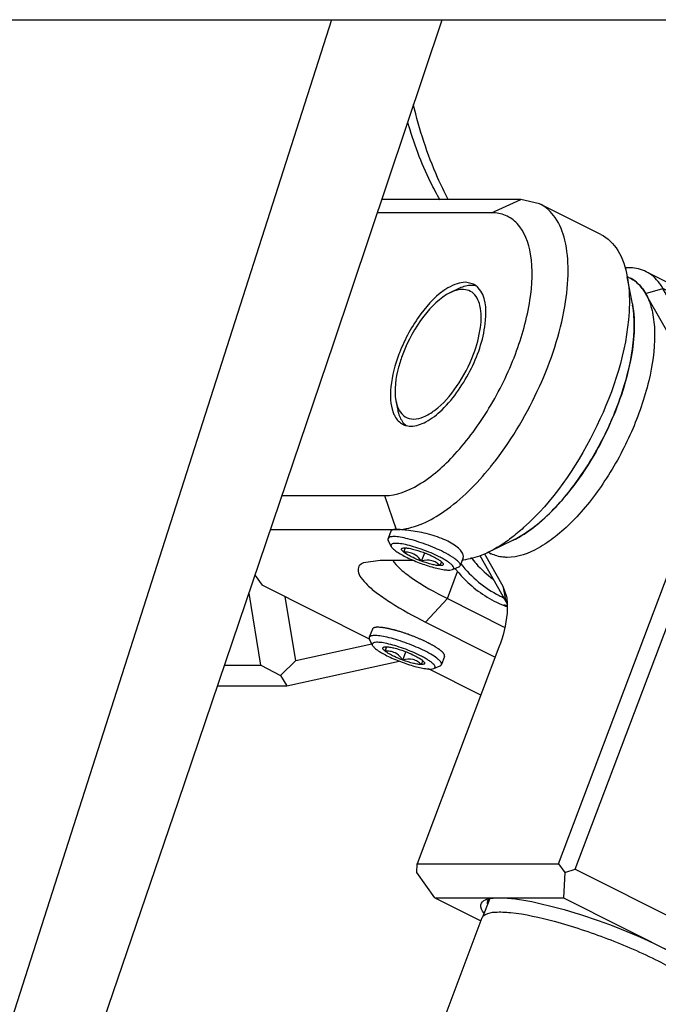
# Model space of a CAD drawing. Header units: millimetres. Extents: x -491 to 2059, y -393 to 795.
# Tile 29 of 256: x -294.4 to -291.92, y -66.9 to -63.07. Entities that reach past the tile are written whole.
import ezdxf

# ---------------------------------------------------------------- set-up
doc = ezdxf.new("R2010")
doc.units = ezdxf.units.MM
doc.header["$LTSCALE"] = 462.55
doc.layers.get('0').update_dxf_attribs({"linetype": 'CONTINUOUS'})
for name, color, linetype in [('2ND_ARM_V2_PITCH_ABL353', 7, 'CONTINUOUS'), ('_0302_DELTA_BOTTOM_COVER-3T_PBL419', 7, 'CONTINUOUS'), ('A2200202_ABL412', 7, 'CONTINUOUS'), ('A2300201_ABL350', 7, 'CONTINUOUS'), ('DR1SM11A1001_ABL328', 7, 'CONTINUOUS'), ('DR1SM11P1003_PBL329', 7, 'CONTINUOUS'), ('FWSRM-D10-V4-E2-T2_5_PBL777', 7, 'CONTINUOUS'), ('M2200201_PBL413', 7, 'CONTINUOUS'), ('M2300101_PBL355', 7, 'CONTINUOUS'), ('M2300201_PBL351', 7, 'CONTINUOUS'), ('M2300301_PBL439', 7, 'CONTINUOUS'), ('M2300602_PBL354', 7, 'CONTINUOUS'), ('SSHH-ST-M3-5_203_PBL356', 7, 'CONTINUOUS'), ('SSHH-ST-M3-5_203_PBL357', 7, 'CONTINUOUS'), ('WFM_0608_06_2_PBL452', 7, 'CONTINUOUS'), ('왼쪽_14_VBL319', 7, 'CONTINUOUS')]:
    doc.layers.add(name, color=color, linetype=linetype)

# ---------------------------------------------------------------- blocks, each defined once
blk = doc.blocks.new('DR1SM11P1003_PBL329', base_point=(1776.573, 2961.638))
at = {"layer": 'DR1SM11P1003_PBL329', "color": 7}
blk.add_line((1800.009, 3294.612), (2025.429, 3294.612), dxfattribs=at)
blk = doc.blocks.new('DR1SM11A1001_ABL328', base_point=(1776.573, 2966.638))
at = {"layer": 'DR1SM11P1003_PBL329'}
blk.add_blockref('DR1SM11P1003_PBL329', (1776.573, 2961.638), dxfattribs=at)
blk = doc.blocks.new('M2300201_PBL351', base_point=(1989.822, 3270.722))
at = {"layer": 'M2300201_PBL351', "color": 7}
for p, q in [((1988.121, 3284.52), (1988.116, 3284.522)), ((1988.121, 3284.52), (1988.117, 3284.523)), ((1997.39, 3280.413), (1988.659, 3284.813)), ((1991.085, 3281.036), (1989.309, 3284.168)), ((1990.378, 3280.9), (1988.637, 3283.971)), ((1991.085, 3281.036), (1990.378, 3280.9)), ((1990.652, 3274.162), (1991.085, 3281.036)), ((1991.085, 3281.036), (1999.816, 3276.636)), ((1989.958, 3274.239), (1990.378, 3280.9)), ((1998.04, 3279.768), (1999.816, 3276.636)), ((1999.816, 3276.636), (1999.382, 3269.762)), ((1999.816, 3276.636), (1999.903, 3276.1)), ((1999.903, 3276.1), (1999.483, 3269.439)), ((1985.255, 3261.795), (1989.958, 3274.239)), ((1985.902, 3261.595), (1990.652, 3274.162)), ((1990.652, 3274.162), (1989.958, 3274.239)), ((1990.652, 3274.162), (1999.382, 3269.762)), ((1982.195, 3273.786), (1983.209, 3271.998)), ((1982.379, 3273.842), (1983.087, 3272.594)), ((1983.087, 3272.594), (1983.226, 3272.19)), ((1982.937, 3270.213), (1979.755, 3261.795)), ((1999.382, 3269.762), (1994.633, 3257.195)), ((1999.382, 3269.762), (1999.483, 3269.439)), ((1999.483, 3269.439), (1994.78, 3256.995)), ((1979.742, 3261.466), (1979.755, 3261.795)), ((1979.755, 3261.795), (1985.255, 3261.795)), ((1985.255, 3261.795), (1985.492, 3261.466)), ((1985.492, 3261.466), (1985.902, 3261.595)), ((1985.902, 3261.595), (1994.633, 3257.195)), ((1980.452, 3260.478), (1979.742, 3261.466)), ((1985.492, 3261.466), (1985.452, 3260.478)), ((1980.452, 3260.478), (1985.452, 3260.478)), ((1980.452, 3260.478), (1982.229, 3259.583)), ((1985.452, 3260.478), (1993.389, 3256.478)), ((1994.633, 3257.195), (1994.62, 3256.866)), ((1994.62, 3256.866), (1994.78, 3256.995)), ((1993.389, 3256.478), (1994.62, 3256.866)), ((1993.389, 3256.478), (1991.243, 3256.478))]:
    blk.add_line(p, q, dxfattribs=at)
at = {"layer": 'M2300201_PBL351', "color": 2}
for p, q in [((1988.637, 3283.971), (1989.309, 3284.168)), ((1998.04, 3279.768), (1989.309, 3284.168)), ((1983.087, 3272.594), (1983.209, 3271.998))]:
    blk.add_line(p, q, dxfattribs=at)
at = {"layer": 'M2300201_PBL351', "color": 7}
for centre, radius, start, end in [((1987.471, 3283.445), 1.257, 59.0821, 63.031), ((1987.017, 3283.053), 1.862, 29.547, 30.9896), ((1991.223, 3263.749), 0.795, 53.5295, 68.39), ((1982.731, 3260.25), 0.258, 132.2622, 135.2233), ((1983.253, 3260.558), 1.125, 216.3231, 217.5442), ((1990.612, 3256.416), 1.096, 36.3155, 36.8442), ((1991.234, 3257.036), 0.259, 2.3122, 7.9808)]:
    blk.add_arc(centre, radius, start, end, dxfattribs=at)
for points, knots in [([(1988.659, 3284.813), (1988.473, 3284.907), (1988.187, 3284.974), (1987.904, 3284.966), (1987.829, 3284.959)], [0, 0, 0, 0, 0.735013, 1, 1, 1, 1]), ([(1988.613, 3284.012), (1988.581, 3284.065), (1988.449, 3284.262), (1988.27, 3284.43), (1988.121, 3284.52)], [0, 0, 0, 0, 0.26409, 1, 1, 1, 1]), ([(1989.309, 3284.168), (1989.268, 3284.239), (1989.101, 3284.498), (1988.86, 3284.712), (1988.659, 3284.813)], [0, 0, 0, 0, 0.266752, 1, 1, 1, 1]), ([(1997.39, 3280.413), (1997.456, 3280.38), (1997.72, 3280.219), (1997.924, 3279.972), (1998.04, 3279.768)], [0, 0, 0, 0, 0.239862, 1, 1, 1, 1]), ([(1983.258, 3271.923), (1983.265, 3271.795), (1983.251, 3271.211), (1983.097, 3270.638), (1982.937, 3270.213)], [0, 0, 0, 0, 0.219573, 1, 1, 1, 1]), ([(1991.51, 3264.477), (1991.341, 3264.403), (1991.144, 3264.217), (1991.036, 3263.991), (1991.013, 3263.929)], [0, 0, 0, 0, 0.737747, 1, 1, 1, 1]), ([(1991.984, 3263.109), (1992.069, 3263.333), (1992.121, 3263.816), (1991.874, 3264.257), (1991.696, 3264.388)], [0, 0, 0, 0, 0.519067, 1, 1, 1, 1]), ([(1992.64, 3263.109), (1992.754, 3263.413), (1992.736, 3264.123), (1992.118, 3264.544), (1991.826, 3264.544)], [0, 0, 0, 0, 0.526622, 1, 1, 1, 1]), ([(1991.013, 3263.929), (1990.917, 3263.676), (1990.904, 3263.103), (1991.288, 3262.655), (1991.521, 3262.557)], [0, 0, 0, 0, 0.517634, 1, 1, 1, 1]), ([(1991.826, 3262.494), (1991.997, 3262.494), (1992.361, 3262.625), (1992.574, 3262.936), (1992.64, 3263.109)], [0, 0, 0, 0, 0.481071, 1, 1, 1, 1]), ([(1982.347, 3259.892), (1982.282, 3259.981), (1982.151, 3260.191), (1982.332, 3260.365), (1982.414, 3260.4)], [0, 0, 0, 0, 0.549303, 1, 1, 1, 1]), ([(1982.414, 3260.4), (1982.423, 3260.404), (1982.442, 3260.411), (1982.461, 3260.418), (1982.471, 3260.421)], [0, 0, 0, 0, 0.487868, 1, 1, 1, 1]), ([(1982.471, 3260.421), (1982.481, 3260.424), (1982.503, 3260.431), (1982.524, 3260.436), (1982.536, 3260.439)], [0, 0, 0, 0, 0.488225, 1, 1, 1, 1]), ([(1982.952, 3260.478), (1983.375, 3260.478), (1984.369, 3260.32), (1986.558, 3259.733), (1988.287, 3259.05), (1989.421, 3258.478)], [0, 0, 0, 0, 0.186341, 0.440049, 1, 1, 1, 1]), ([(1989.421, 3258.478), (1989.853, 3258.261), (1990.558, 3257.867), (1991.226, 3257.384), (1991.438, 3257.136)], [0, 0, 0, 0, 0.59692, 1, 1, 1, 1]), ([(1991.572, 3256.939), (1991.61, 3256.858), (1991.632, 3256.611), (1991.397, 3256.538), (1991.291, 3256.515)], [0, 0, 0, 0, 0.452196, 1, 1, 1, 1]), ([(1991.438, 3257.136), (1991.447, 3257.125), (1991.464, 3257.104), (1991.481, 3257.083), (1991.489, 3257.073)], [0, 0, 0, 0, 0.511394, 1, 1, 1, 1]), ([(1991.493, 3257.046), (1991.493, 3257.032), (1991.492, 3257.004), (1991.485, 3256.977), (1991.48, 3256.965)], [0, 0, 0, 0, 0.510148, 1, 1, 1, 1])]:
    blk.add_open_spline(points, degree=3, knots=knots, dxfattribs=at)
for points in [[(1983.209, 3271.998), (1983.223, 3271.972), (1983.237, 3271.945), (1983.248, 3271.918)], [(1983.226, 3272.19), (1983.243, 3272.102), (1983.253, 3272.012), (1983.258, 3271.923)], [(1991.826, 3264.544), (1991.719, 3264.544), (1991.609, 3264.521), (1991.51, 3264.477)], [(1991.683, 3262.669), (1991.819, 3262.783), (1991.921, 3262.943), (1991.984, 3263.109)], [(1991.525, 3262.566), (1991.581, 3262.594), (1991.634, 3262.629), (1991.683, 3262.669)], [(1991.521, 3262.557), (1991.617, 3262.516), (1991.722, 3262.494), (1991.826, 3262.494)], [(1982.491, 3260.245), (1982.485, 3260.283), (1982.487, 3260.323), (1982.5, 3260.359)], [(1982.5, 3260.359), (1982.51, 3260.386), (1982.528, 3260.411), (1982.548, 3260.432)], [(1982.536, 3260.439), (1982.567, 3260.446), (1982.6, 3260.452), (1982.632, 3260.457)], [(1982.632, 3260.457), (1982.738, 3260.473), (1982.845, 3260.478), (1982.952, 3260.478)], [(1991.48, 3256.965), (1991.468, 3256.933), (1991.446, 3256.904), (1991.421, 3256.881)], [(1991.495, 3257.065), (1991.524, 3257.025), (1991.55, 3256.983), (1991.572, 3256.939)]]:
    blk.add_open_spline(points, degree=3, dxfattribs=at)
at = {"layer": 'M2300201_PBL351', "color": 134}
for points in [[(1992.818, 3263.019), (1992.824, 3263.039), (1992.835, 3263.077), (1992.851, 3263.135), (1992.864, 3263.184), (1992.874, 3263.218), (1992.879, 3263.237), (1992.884, 3263.251), (1992.885, 3263.267), (1992.887, 3263.287), (1992.891, 3263.322), (1992.896, 3263.372), (1992.901, 3263.423), (1992.905, 3263.458), (1992.907, 3263.478), (1992.909, 3263.494), (1992.907, 3263.509), (1992.906, 3263.529), (1992.904, 3263.565), (1992.9, 3263.615), (1992.897, 3263.666), (1992.895, 3263.701), (1992.893, 3263.722), (1992.893, 3263.737), (1992.888, 3263.752), (1992.884, 3263.772), (1992.875, 3263.807), (1992.863, 3263.856), (1992.851, 3263.906), (1992.842, 3263.941), (1992.837, 3263.961), (1992.835, 3263.976), (1992.828, 3263.989), (1992.82, 3264.008), (1992.806, 3264.039), (1992.786, 3264.085), (1992.766, 3264.13), (1992.752, 3264.162), (1992.744, 3264.179), (1992.738, 3264.194), (1992.73, 3264.205), (1992.719, 3264.221), (1992.7, 3264.249), (1992.673, 3264.289), (1992.645, 3264.329), (1992.626, 3264.357), (1992.615, 3264.373), (1992.608, 3264.385), (1992.597, 3264.395), (1992.584, 3264.408), (1992.56, 3264.431), (1992.527, 3264.464), (1992.493, 3264.497), (1992.47, 3264.52), (1992.457, 3264.533), (1992.447, 3264.544), (1992.435, 3264.551), (1992.419, 3264.561), (1992.392, 3264.579), (1992.353, 3264.604), (1992.314, 3264.629), (1992.287, 3264.647), (1992.271, 3264.657), (1992.259, 3264.666), (1992.246, 3264.669), (1992.23, 3264.676), (1992.2, 3264.687), (1992.159, 3264.703), (1992.117, 3264.718), (1992.087, 3264.729), (1992.071, 3264.735), (1992.058, 3264.741), (1992.045, 3264.742), (1992.028, 3264.745), (1991.997, 3264.749), (1991.953, 3264.755), (1991.91, 3264.761), (1991.879, 3264.765), (1991.861, 3264.767), (1991.848, 3264.77), (1991.835, 3264.768), (1991.818, 3264.766), (1991.787, 3264.763), (1991.743, 3264.76), (1991.699, 3264.756), (1991.668, 3264.753), (1991.651, 3264.751), (1991.638, 3264.751), (1991.625, 3264.746), (1991.608, 3264.741), (1991.577, 3264.731), (1991.534, 3264.717), (1991.491, 3264.703), (1991.461, 3264.693), (1991.444, 3264.687), (1991.43, 3264.684), (1991.419, 3264.676), (1991.403, 3264.667), (1991.376, 3264.651), (1991.337, 3264.628), (1991.297, 3264.604), (1991.27, 3264.588), (1991.254, 3264.579), (1991.242, 3264.573), (1991.232, 3264.563), (1991.218, 3264.55), (1991.194, 3264.528), (1991.159, 3264.497), (1991.125, 3264.465), (1991.101, 3264.443), (1991.087, 3264.43), (1991.076, 3264.422), (1991.068, 3264.409), (1991.056, 3264.394), (1991.037, 3264.367), (1991.008, 3264.329), (1990.979, 3264.29), (1990.959, 3264.263), (1990.948, 3264.247), (1990.939, 3264.236), (1990.933, 3264.222), (1990.924, 3264.204), (1990.908, 3264.173), (1990.887, 3264.128), (1990.86, 3264.073), (1990.843, 3264.037), (1990.834, 3264.019)], [(1990.834, 3264.019), (1990.829, 3264), (1990.818, 3263.961), (1990.801, 3263.903), (1990.788, 3263.855), (1990.778, 3263.821), (1990.773, 3263.802), (1990.768, 3263.787), (1990.767, 3263.772), (1990.765, 3263.752), (1990.762, 3263.717), (1990.756, 3263.666), (1990.751, 3263.616), (1990.747, 3263.58), (1990.746, 3263.56), (1990.743, 3263.545), (1990.745, 3263.53), (1990.746, 3263.51), (1990.749, 3263.474), (1990.752, 3263.423), (1990.755, 3263.373), (1990.758, 3263.337), (1990.759, 3263.317), (1990.759, 3263.302), (1990.764, 3263.287), (1990.768, 3263.267), (1990.777, 3263.232), (1990.789, 3263.182), (1990.801, 3263.133), (1990.81, 3263.098), (1990.815, 3263.078), (1990.818, 3263.062), (1990.825, 3263.049), (1990.832, 3263.031), (1990.846, 3262.999), (1990.866, 3262.954), (1990.886, 3262.909), (1990.9, 3262.877), (1990.908, 3262.859), (1990.914, 3262.845), (1990.923, 3262.834), (1990.933, 3262.817), (1990.953, 3262.79), (1990.98, 3262.75), (1991.007, 3262.71), (1991.026, 3262.682), (1991.037, 3262.666), (1991.045, 3262.653), (1991.055, 3262.644), (1991.068, 3262.631), (1991.092, 3262.608), (1991.125, 3262.574), (1991.159, 3262.541), (1991.182, 3262.518), (1991.196, 3262.505), (1991.205, 3262.494), (1991.217, 3262.488), (1991.233, 3262.477), (1991.26, 3262.46), (1991.299, 3262.434), (1991.338, 3262.409), (1991.366, 3262.391), (1991.381, 3262.381), (1991.393, 3262.373), (1991.406, 3262.369), (1991.422, 3262.363), (1991.452, 3262.352), (1991.494, 3262.336), (1991.535, 3262.32), (1991.565, 3262.309), (1991.582, 3262.303), (1991.594, 3262.298), (1991.607, 3262.297), (1991.625, 3262.294), (1991.655, 3262.29), (1991.699, 3262.284), (1991.743, 3262.278), (1991.773, 3262.274), (1991.791, 3262.272), (1991.804, 3262.269), (1991.817, 3262.271), (1991.835, 3262.272), (1991.865, 3262.275), (1991.909, 3262.279), (1991.953, 3262.283), (1991.984, 3262.286), (1992.001, 3262.287), (1992.015, 3262.288), (1992.027, 3262.293), (1992.045, 3262.298), (1992.075, 3262.308), (1992.118, 3262.322), (1992.161, 3262.336), (1992.191, 3262.346), (1992.208, 3262.352), (1992.222, 3262.355), (1992.233, 3262.363), (1992.249, 3262.372), (1992.276, 3262.388), (1992.316, 3262.411), (1992.355, 3262.434), (1992.382, 3262.45), (1992.398, 3262.46), (1992.41, 3262.466), (1992.42, 3262.476), (1992.434, 3262.488), (1992.458, 3262.511), (1992.493, 3262.542), (1992.527, 3262.573), (1992.552, 3262.595), (1992.565, 3262.608), (1992.576, 3262.617), (1992.584, 3262.629), (1992.596, 3262.644), (1992.616, 3262.672), (1992.644, 3262.71), (1992.673, 3262.749), (1992.693, 3262.776), (1992.704, 3262.791), (1992.714, 3262.802), (1992.72, 3262.816), (1992.729, 3262.834), (1992.744, 3262.866), (1992.766, 3262.911), (1992.792, 3262.965), (1992.809, 3263.001), (1992.818, 3263.019)]]:
    blk.add_open_spline(points, degree=3, knots=[0, 0, 0, 0, 0.015625, 0.03125, 0.046875, 0.054688, 0.058594, 0.0625, 0.066406, 0.070312, 0.078125, 0.09375, 0.109375, 0.117188, 0.121094, 0.125, 0.128906, 0.132812, 0.140625, 0.15625, 0.171875, 0.179688, 0.183594, 0.1875, 0.191406, 0.195312, 0.203125, 0.21875, 0.234375, 0.242188, 0.246094, 0.25, 0.253906, 0.257812, 0.265625, 0.28125, 0.296875, 0.304688, 0.308594, 0.3125, 0.316406, 0.320312, 0.328125, 0.34375, 0.359375, 0.367188, 0.371094, 0.375, 0.378906, 0.382812, 0.390625, 0.40625, 0.421875, 0.429688, 0.433594, 0.4375, 0.441406, 0.445312, 0.453125, 0.46875, 0.484375, 0.492188, 0.496094, 0.5, 0.503906, 0.507812, 0.515625, 0.53125, 0.546875, 0.554688, 0.558594, 0.5625, 0.566406, 0.570312, 0.578125, 0.59375, 0.609375, 0.617188, 0.621094, 0.625, 0.628906, 0.632812, 0.640625, 0.65625, 0.671875, 0.679688, 0.683594, 0.6875, 0.691406, 0.695312, 0.703125, 0.71875, 0.734375, 0.742188, 0.746094, 0.75, 0.753906, 0.757812, 0.765625, 0.78125, 0.796875, 0.804688, 0.808594, 0.8125, 0.816406, 0.820312, 0.828125, 0.84375, 0.859375, 0.867188, 0.871094, 0.875, 0.878906, 0.882812, 0.890625, 0.90625, 0.921875, 0.929688, 0.933594, 0.9375, 0.941406, 0.945312, 0.953125, 0.96875, 0.984375, 1, 1, 1, 1], dxfattribs=at)
blk = doc.blocks.new('M2300301_PBL439', base_point=(1924.858, 3093.504))
at = {"layer": 'M2300301_PBL439', "color": 7}
for p, q in [((1982.317, 3259.732), (1982.578, 3260.424)), ((1917.663, 3088.717), (1982.29, 3259.705))]:
    blk.add_line(p, q, dxfattribs=at)
blk.add_arc((1982.471, 3259.637), 0.193, 148.893, 159.2714, dxfattribs=at)
blk.add_open_spline([(1982.306, 3259.736), (1982.331, 3259.778), (1982.372, 3259.81), (1982.414, 3259.833)], degree=3, dxfattribs=at)
for points, knots in [([(1982.414, 3259.833), (1982.528, 3259.894), (1982.863, 3259.94), (1983.764, 3259.89), (1985.24, 3259.552), (1987.159, 3258.917), (1988.488, 3258.344), (1989.13, 3258.02)], [0, 0, 0, 0, 0.054745, 0.139126, 0.385571, 0.693878, 1, 1, 1, 1]), ([(1989.13, 3258.02), (1989.635, 3257.766), (1990.305, 3257.398), (1990.976, 3256.848), (1991.177, 3256.594), (1991.208, 3256.478)], [0, 0, 0, 0, 0.646368, 0.862784, 1, 1, 1, 1])]:
    blk.add_open_spline(points, degree=3, knots=knots, dxfattribs=at)
blk = doc.blocks.new('WFM_0608_06_2_PBL452', base_point=(1985.756, 3279.166))
at = {"layer": 'WFM_0608_06_2_PBL452', "color": 7}
for p, q in [((1987.926, 3284.623), (1988.037, 3284.567)), ((1982.526, 3273.906), (1982.636, 3273.851))]:
    blk.add_line(p, q, dxfattribs=at)
blk.add_arc((1981.888, 3277.68), 3.671, 295.871, 297.4899, dxfattribs=at)
for points, knots in [([(1988.037, 3284.567), (1988.188, 3284.491), (1988.475, 3284.26), (1988.772, 3283.756), (1988.949, 3283.112), (1989.029, 3282.029), (1988.796, 3280.467), (1988.126, 3278.541), (1987.122, 3276.691), (1986.074, 3275.349), (1985.158, 3274.516), (1984.352, 3273.963), (1983.678, 3273.71), (1983.258, 3273.71)], [0, 0, 0, 0, 0.037501, 0.079185, 0.12773, 0.184138, 0.318726, 0.473765, 0.63398, 0.782913, 0.848744, 0.907093, 1, 1, 1, 1]), ([(1988.176, 3282.297), (1988.184, 3282.406), (1988.203, 3282.81), (1988.182, 3283.217), (1988.132, 3283.508)], [0, 0, 0, 0, 0.268951, 1, 1, 1, 1]), ([(1984.544, 3275.089), (1985.036, 3275.512), (1985.955, 3276.549), (1987.051, 3278.345), (1987.843, 3280.295), (1988.129, 3281.65), (1988.176, 3282.297)], [0, 0, 0, 0, 0.236322, 0.500007, 0.763689, 1, 1, 1, 1]), ([(1983.582, 3274.424), (1983.663, 3274.465), (1984.003, 3274.658), (1984.317, 3274.894), (1984.544, 3275.089)], [0, 0, 0, 0, 0.232013, 1, 1, 1, 1]), ([(1983.258, 3273.71), (1983.203, 3273.71), (1982.989, 3273.72), (1982.778, 3273.78), (1982.636, 3273.851)], [0, 0, 0, 0, 0.260555, 1, 1, 1, 1])]:
    blk.add_open_spline(points, degree=3, knots=knots, dxfattribs=at)
blk = doc.blocks.new('A2300201_ABL350', base_point=(1921.771, 3093.435))
at = {"layer": 'M2300201_PBL351'}
blk.add_blockref('M2300201_PBL351', (1989.822, 3270.722), dxfattribs=at)
at = {"layer": 'M2300301_PBL439'}
blk.add_blockref('M2300301_PBL439', (1924.858, 3093.504), dxfattribs=at)
at = {"layer": 'WFM_0608_06_2_PBL452'}
blk.add_blockref('WFM_0608_06_2_PBL452', (1985.756, 3279.166), dxfattribs=at)
blk = doc.blocks.new('M2300602_PBL354', base_point=(1980.575, 3281.556))
at = {"layer": 'M2300602_PBL354', "color": 7}
for p, q in [((1981.055, 3284.005), (1981.345, 3284.147)), ((1978.934, 3279.797), (1978.993, 3279.479))]:
    blk.add_line(p, q, dxfattribs=at)
for centre, radius, start, end in [((1981.568, 3283.072), 1.061, 101.8076, 106.1143), ((1979.863, 3279.88), 0.921, 205.3494, 209.4873)]:
    blk.add_arc(centre, radius, start, end, dxfattribs=at)
for points in [[(1981.274, 3284.091), (1981.198, 3284.069), (1981.125, 3284.04), (1981.055, 3284.005)], [(1982.075, 3284.256), (1982.038, 3284.267), (1982, 3284.274), (1981.962, 3284.279)], [(1978.934, 3279.797), (1978.954, 3279.69), (1978.984, 3279.584), (1979.031, 3279.485)], [(1979.243, 3278.917), (1979.273, 3278.884), (1979.305, 3278.854), (1979.341, 3278.827)]]:
    blk.add_open_spline(points, degree=3, dxfattribs=at)
for points, knots in [([(1981.962, 3284.279), (1981.915, 3284.284), (1981.702, 3284.289), (1981.493, 3284.219), (1981.345, 3284.147)], [0, 0, 0, 0, 0.22364, 1, 1, 1, 1]), ([(1981.949, 3281.609), (1982.076, 3281.943), (1982.245, 3282.569), (1982.278, 3283.412), (1981.973, 3284.088), (1981.53, 3284.147), (1981.351, 3284.11)], [0, 0, 0, 0, 0.348128, 0.625449, 0.821699, 1, 1, 1, 1]), ([(1981.055, 3284.005), (1980.641, 3283.804), (1979.895, 3283.04), (1979.399, 3282.137), (1979.199, 3281.609)], [0, 0, 0, 0, 0.449022, 1, 1, 1, 1]), ([(1979.199, 3281.609), (1979.137, 3281.445), (1978.95, 3280.863), (1978.853, 3280.228), (1978.934, 3279.797)], [0, 0, 0, 0, 0.286168, 1, 1, 1, 1]), ([(1979.062, 3279.426), (1979.118, 3279.326), (1979.276, 3279.145), (1979.645, 3279.057), (1980.05, 3279.167), (1980.662, 3279.55), (1981.364, 3280.368), (1981.782, 3281.165), (1981.949, 3281.609)], [0, 0, 0, 0, 0.081245, 0.159945, 0.253469, 0.370005, 0.665314, 1, 1, 1, 1]), ([(1978.993, 3279.479), (1979.004, 3279.422), (1979.051, 3279.222), (1979.144, 3279.027), (1979.243, 3278.917)], [0, 0, 0, 0, 0.280875, 1, 1, 1, 1])]:
    blk.add_open_spline(points, degree=3, knots=knots, dxfattribs=at)
blk = doc.blocks.new('M2300101_PBL355', base_point=(1988.369, 3277.173))
at = {"layer": 'M2300101_PBL355', "color": 7}
for p, q in [((1983.793, 3287.624), (1978.393, 3287.624)), ((1984.518, 3287.46), (1983.793, 3287.624)), ((1986.899, 3286.26), (1984.518, 3287.46)), ((1982.653, 3287.108), (1978.219, 3287.108)), ((1988.123, 3283.562), (1987.925, 3284.621)), ((1981.947, 3284.332), (1981.631, 3284.404)), ((1974.511, 3276.11), (1978.496, 3276.11)), ((1974.065, 3274.793), (1978.943, 3274.793)), ((1983.495, 3274.38), (1982.527, 3273.908)), ((1978.324, 3273.593), (1977.679, 3273.499)), ((1979.618, 3273.593), (1978.324, 3273.593)), ((1973.46, 3273.009), (1973.741, 3272.628)), ((1977.905, 3270.529), (1973.741, 3272.628)), ((1980.933, 3272.11), (1983.164, 3270.986)), ((1980.087, 3271.193), (1982.792, 3269.83)), ((1982.232, 3268.348), (1980.199, 3269.373))]:
    blk.add_line(p, q, dxfattribs=at)
at = {"layer": 'M2300101_PBL355', "color": 2}
for p, q in [((1982.653, 3287.108), (1983.793, 3287.624)), ((1978.496, 3276.11), (1978.943, 3274.793)), ((1980.933, 3272.11), (1981.33, 3273.16)), ((1980.933, 3272.11), (1980.087, 3271.193))]:
    blk.add_line(p, q, dxfattribs=at)
at = {"layer": 'M2300101_PBL355', "color": 7}
for centre, radius, start, end in [((1983.799, 3283.852), 4.197, 9.8313, 10.5522), ((1981.655, 3283.752), 0.65, 52.4825, 63.2735), ((1981.643, 3283.737), 0.669, 50.0483, 52.4897), ((1981.618, 3283.708), 0.707, 43.1227, 49.9988), ((1984.897, 3279.399), 6.251, 158.7303, 159.2945), ((1979.511, 3279.534), 0.72, 256.7128, 265.0802), ((1979.517, 3279.6), 0.786, 265.0501, 270.0326), ((1973.196, 3284.848), 12.11, 320.8937, 321.1093), ((1973.035, 3284.978), 12.317, 321.1108, 321.8748), ((1972.836, 3285.134), 12.57, 321.8737, 322.3385), ((1978.942, 3276.784), 1.991, 270.0412, 274.5704), ((1979.359, 3279.797), 6.7, 307.0872, 307.2602), ((1981.309, 3275.765), 2.172, 275.4406, 276.2726), ((1984.128, 3275.502), 3.648, 217.5715, 217.9975), ((1984.123, 3275.498), 3.642, 217.9972, 219.9343), ((1984.639, 3275.669), 4.115, 248.5454, 250.1408), ((1984.631, 3275.647), 4.092, 250.1419, 250.668)]:
    blk.add_arc(centre, radius, start, end, dxfattribs=at)
for points, knots in [([(1982.787, 3277.454), (1983.475, 3278.346), (1984.604, 3280.272), (1985.462, 3282.841), (1985.667, 3284.786), (1985.564, 3285.972), (1985.21, 3286.912), (1984.759, 3287.339), (1984.518, 3287.46)], [0, 0, 0, 0, 0.307489, 0.603853, 0.731336, 0.838889, 0.92634, 1, 1, 1, 1]), ([(1978.496, 3276.11), (1978.953, 3276.11), (1980.006, 3276.54), (1981.359, 3277.762), (1982.629, 3279.505), (1983.619, 3281.533), (1984.191, 3283.572), (1984.293, 3285.332), (1983.88, 3286.558), (1983.211, 3287.043), (1982.838, 3287.108), (1982.653, 3287.108)], [0, 0, 0, 0, 0.096912, 0.228089, 0.385065, 0.55039, 0.704357, 0.830404, 0.922352, 0.960772, 1, 1, 1, 1]), ([(1986.899, 3286.26), (1987.166, 3286.126), (1987.659, 3285.627), (1987.859, 3284.978), (1987.925, 3284.621)], [0, 0, 0, 0, 0.450711, 1, 1, 1, 1]), ([(1987.935, 3284.569), (1987.956, 3284.446), (1988.025, 3283.905), (1988.011, 3283.357), (1987.97, 3282.939)], [0, 0, 0, 0, 0.228965, 1, 1, 1, 1]), ([(1980.953, 3284.183), (1980.538, 3283.934), (1979.792, 3283.138), (1979.28, 3282.202), (1979.071, 3281.666)], [0, 0, 0, 0, 0.457228, 1, 1, 1, 1]), ([(1979.518, 3278.813), (1979.717, 3278.813), (1980.173, 3278.975), (1981.052, 3279.679), (1981.939, 3281.033), (1982.497, 3282.642), (1982.43, 3283.876), (1982.134, 3284.191)], [0, 0, 0, 0, 0.090615, 0.209963, 0.509316, 0.803672, 1, 1, 1, 1]), ([(1988.123, 3283.562), (1988.257, 3282.84), (1988.112, 3281.155), (1987.265, 3278.704), (1985.902, 3276.415), (1984.68, 3275.133), (1984.017, 3274.684)], [0, 0, 0, 0, 0.217054, 0.48634, 0.763232, 1, 1, 1, 1]), ([(1987.97, 3282.939), (1987.821, 3281.417), (1986.796, 3278.466), (1985.032, 3275.887), (1983.896, 3274.865)], [0, 0, 0, 0, 0.500148, 1, 1, 1, 1]), ([(1979.049, 3281.609), (1978.895, 3281.201), (1978.694, 3280.458), (1978.707, 3279.658), (1978.823, 3279.347)], [0, 0, 0, 0, 0.56748, 1, 1, 1, 1]), ([(1978.823, 3279.347), (1978.843, 3279.295), (1978.924, 3279.111), (1979.072, 3278.951), (1979.202, 3278.885)], [0, 0, 0, 0, 0.27839, 1, 1, 1, 1]), ([(1979.1, 3274.8), (1979.709, 3274.848), (1981.064, 3275.533), (1982.07, 3276.566), (1982.593, 3277.209)], [0, 0, 0, 0, 0.424147, 1, 1, 1, 1]), ([(1983.399, 3274.452), (1983.326, 3274.398), (1983.049, 3274.197), (1982.754, 3274.019), (1982.527, 3273.908)], [0, 0, 0, 0, 0.265007, 1, 1, 1, 1]), ([(1982.527, 3273.908), (1982.443, 3273.868), (1982.13, 3273.728), (1981.795, 3273.633), (1981.547, 3273.606)], [0, 0, 0, 0, 0.271099, 1, 1, 1, 1]), ([(1977.679, 3273.499), (1977.61, 3273.469), (1977.476, 3273.389), (1977.441, 3273.138), (1977.588, 3272.884), (1977.849, 3272.6), (1978.243, 3272.279), (1978.985, 3271.775), (1979.624, 3271.426), (1980.087, 3271.193)], [0, 0, 0, 0, 0.060164, 0.112308, 0.183513, 0.285682, 0.420745, 0.587223, 1, 1, 1, 1]), ([(1978.808, 3273.602), (1978.876, 3273.484), (1979.108, 3273.24), (1979.8, 3272.71), (1980.45, 3272.353), (1980.933, 3272.11)], [0, 0, 0, 0, 0.156124, 0.379231, 1, 1, 1, 1]), ([(1981.33, 3273.16), (1981.454, 3273.012), (1981.967, 3272.466), (1982.615, 3272.043), (1983.134, 3271.839)], [0, 0, 0, 0, 0.256941, 1, 1, 1, 1])]:
    blk.add_open_spline(points, degree=3, knots=knots, dxfattribs=at)
for points in [[(1981.309, 3284.349), (1981.184, 3284.309), (1981.065, 3284.25), (1980.953, 3284.183)], [(1981.631, 3284.404), (1981.522, 3284.404), (1981.412, 3284.382), (1981.309, 3284.349)], [(1979.202, 3278.885), (1979.247, 3278.862), (1979.296, 3278.845), (1979.346, 3278.833)], [(1983.896, 3274.865), (1983.741, 3274.725), (1983.581, 3274.591), (1983.415, 3274.465)], [(1984.017, 3274.684), (1983.85, 3274.571), (1983.676, 3274.468), (1983.495, 3274.38)]]:
    blk.add_open_spline(points, degree=3, dxfattribs=at)
at = {"layer": 'M2300101_PBL355', "color": 134}
for points, knots in [([(1978.943, 3274.793), (1978.929, 3274.793), (1978.912, 3274.792), (1978.89, 3274.792), (1978.878, 3274.79), (1978.863, 3274.788), (1978.848, 3274.787), (1978.836, 3274.785), (1978.826, 3274.782), (1978.816, 3274.78), (1978.806, 3274.778), (1978.798, 3274.776), (1978.793, 3274.773), (1978.785, 3274.77), (1978.777, 3274.767), (1978.769, 3274.763), (1978.763, 3274.759), (1978.756, 3274.754), (1978.748, 3274.748), (1978.743, 3274.743), (1978.739, 3274.735), (1978.734, 3274.729), (1978.731, 3274.724)], [0, 0, 0, 0, 0.125, 0.15625, 0.1875, 0.25, 0.3125, 0.34375, 0.375, 0.4375, 0.46875, 0.5, 0.53125, 0.5625, 0.625, 0.65625, 0.6875, 0.75, 0.8125, 0.84375, 0.875, 1, 1, 1, 1]), ([(1981.549, 3273.695), (1981.561, 3273.727), (1981.56, 3273.803), (1981.482, 3273.946), (1981.328, 3274.103), (1981.093, 3274.266), (1980.805, 3274.413), (1980.463, 3274.541), (1980.113, 3274.639), (1979.762, 3274.711), (1979.434, 3274.76), (1979.141, 3274.788), (1979.001, 3274.793), (1978.943, 3274.793)], [0, 0, 0, 0, 0.08821, 0.179389, 0.270568, 0.361747, 0.452926, 0.544105, 0.635284, 0.726463, 0.817642, 0.908821, 1, 1, 1, 1]), ([(1978.234, 3270.993), (1978.22, 3270.993), (1978.202, 3270.992), (1978.181, 3270.992), (1978.168, 3270.99), (1978.153, 3270.988), (1978.138, 3270.987), (1978.126, 3270.985), (1978.117, 3270.982), (1978.106, 3270.98), (1978.097, 3270.978), (1978.089, 3270.976), (1978.083, 3270.973), (1978.075, 3270.97), (1978.068, 3270.967), (1978.059, 3270.963), (1978.053, 3270.959), (1978.046, 3270.954), (1978.039, 3270.948), (1978.033, 3270.943), (1978.029, 3270.935), (1978.024, 3270.929), (1978.021, 3270.924)], [0, 0, 0, 0, 0.125, 0.15625, 0.1875, 0.25, 0.3125, 0.34375, 0.375, 0.4375, 0.46875, 0.5, 0.53125, 0.5625, 0.625, 0.65625, 0.6875, 0.75, 0.8125, 0.84375, 0.875, 1, 1, 1, 1]), ([(1980.827, 3269.863), (1980.826, 3269.872), (1980.825, 3269.886), (1980.823, 3269.904), (1980.822, 3269.915), (1980.82, 3269.924), (1980.821, 3269.93), (1980.815, 3269.936), (1980.811, 3269.942), (1980.803, 3269.952), (1980.792, 3269.967), (1980.779, 3269.985), (1980.768, 3270), (1980.76, 3270.01), (1980.756, 3270.015), (1980.754, 3270.018), (1980.749, 3270.022), (1980.744, 3270.026), (1980.736, 3270.033), (1980.722, 3270.045), (1980.702, 3270.062), (1980.677, 3270.083), (1980.657, 3270.1), (1980.643, 3270.113), (1980.636, 3270.119), (1980.623, 3270.127), (1980.609, 3270.137), (1980.585, 3270.152), (1980.556, 3270.172), (1980.521, 3270.195), (1980.492, 3270.215), (1980.472, 3270.228), (1980.46, 3270.236), (1980.445, 3270.244), (1980.427, 3270.254), (1980.398, 3270.271), (1980.362, 3270.291), (1980.32, 3270.315), (1980.283, 3270.335), (1980.255, 3270.351), (1980.23, 3270.364), (1980.205, 3270.376), (1980.154, 3270.402), (1980.095, 3270.431), (1980.035, 3270.46), (1980.002, 3270.477), (1979.965, 3270.493), (1979.919, 3270.513), (1979.864, 3270.536), (1979.809, 3270.56), (1979.737, 3270.592), (1979.639, 3270.63), (1979.542, 3270.668), (1979.474, 3270.694), (1979.435, 3270.709), (1979.378, 3270.728), (1979.311, 3270.751), (1979.234, 3270.777), (1979.157, 3270.804), (1979.082, 3270.825), (1979.007, 3270.847), (1978.96, 3270.861), (1978.923, 3270.872), (1978.899, 3270.879), (1978.88, 3270.885), (1978.864, 3270.888), (1978.834, 3270.895), (1978.792, 3270.905), (1978.741, 3270.917), (1978.699, 3270.927), (1978.665, 3270.935), (1978.63, 3270.944), (1978.594, 3270.95), (1978.549, 3270.957), (1978.504, 3270.965), (1978.467, 3270.971), (1978.44, 3270.976), (1978.425, 3270.978), (1978.41, 3270.981), (1978.396, 3270.982), (1978.371, 3270.984), (1978.342, 3270.986), (1978.294, 3270.989), (1978.258, 3270.992), (1978.234, 3270.993)], [0, 0, 0, 0, 0.03125, 0.046875, 0.0625, 0.070312, 0.078125, 0.082031, 0.085938, 0.09375, 0.109375, 0.125, 0.140625, 0.148438, 0.152344, 0.154297, 0.15625, 0.160156, 0.164062, 0.171875, 0.1875, 0.203125, 0.21875, 0.226562, 0.230469, 0.234375, 0.242188, 0.25, 0.265625, 0.28125, 0.296875, 0.304688, 0.308594, 0.3125, 0.320312, 0.328125, 0.34375, 0.359375, 0.375, 0.382812, 0.390625, 0.398438, 0.40625, 0.4375, 0.453125, 0.460938, 0.46875, 0.484375, 0.5, 0.515625, 0.53125, 0.5625, 0.59375, 0.609375, 0.617188, 0.625, 0.65625, 0.671875, 0.6875, 0.71875, 0.734375, 0.75, 0.757812, 0.765625, 0.769531, 0.773438, 0.78125, 0.796875, 0.8125, 0.828125, 0.835938, 0.84375, 0.859375, 0.875, 0.890625, 0.90625, 0.914062, 0.917969, 0.921875, 0.929688, 0.9375, 0.953125, 0.96875, 1, 1, 1, 1])]:
    blk.add_open_spline(points, degree=3, knots=knots, dxfattribs=at)
blk = doc.blocks.new('SSHH-ST-M3-5_203_PBL356', base_point=(1980.086, 3273.969))
at = {"layer": 'SSHH-ST-M3-5_203_PBL356', "color": 7}
for p, q in [((1978.731, 3274.724), (1978.627, 3274.449)), ((1978.751, 3274.135), (1978.635, 3274.38)), ((1979.242, 3273.908), (1979.307, 3274.079)), ((1979.929, 3273.562), (1980.051, 3273.885)), ((1981.549, 3273.695), (1981.433, 3273.388)), ((1981.132, 3273.235), (1981.382, 3273.342))]:
    blk.add_line(p, q, dxfattribs=at)
blk.add_arc((1980.263, 3273.036), 0.671, 49.5921, 51.6588, dxfattribs=at)
for points, knots in [([(1980.78, 3273.918), (1980.672, 3273.972), (1980.447, 3274.077), (1980.099, 3274.216), (1979.747, 3274.337), (1979.414, 3274.432), (1979.12, 3274.494), (1978.91, 3274.52), (1978.776, 3274.517), (1978.694, 3274.506), (1978.637, 3274.477), (1978.627, 3274.449)], [0, 0, 0, 0, 0.158852, 0.327159, 0.494316, 0.649795, 0.783957, 0.888917, 0.928817, 0.960051, 1, 1, 1, 1]), ([(1978.627, 3274.449), (1978.625, 3274.444), (1978.62, 3274.421), (1978.627, 3274.397), (1978.635, 3274.38)], [0, 0, 0, 0, 0.221668, 1, 1, 1, 1]), ([(1980.611, 3273.735), (1980.508, 3273.787), (1980.292, 3273.886), (1979.96, 3274.016), (1979.628, 3274.125), (1979.323, 3274.205), (1979.069, 3274.25), (1978.896, 3274.26), (1978.799, 3274.241), (1978.754, 3274.218), (1978.736, 3274.176), (1978.745, 3274.148), (1978.751, 3274.135)], [0, 0, 0, 0, 0.170039, 0.349936, 0.525985, 0.684818, 0.814682, 0.906933, 0.937995, 0.960287, 0.978365, 1, 1, 1, 1]), ([(1978.751, 3274.135), (1978.766, 3274.104), (1978.825, 3274.039), (1978.944, 3273.945), (1979.111, 3273.84), (1979.24, 3273.771), (1979.311, 3273.735)], [0, 0, 0, 0, 0.149279, 0.370067, 0.657419, 1, 1, 1, 1]), ([(1979.242, 3273.908), (1979.221, 3273.925), (1979.193, 3273.949), (1979.165, 3273.984), (1979.149, 3274.01), (1979.145, 3274.047), (1979.169, 3274.063), (1979.18, 3274.068)], [0, 0, 0, 0, 0.383678, 0.530254, 0.648258, 0.819522, 1, 1, 1, 1]), ([(1979.18, 3274.068), (1979.186, 3274.07), (1979.216, 3274.08), (1979.248, 3274.081), (1979.273, 3274.081)], [0, 0, 0, 0, 0.197997, 1, 1, 1, 1]), ([(1979.242, 3273.908), (1979.247, 3273.926), (1979.266, 3273.983), (1979.284, 3274.041), (1979.293, 3274.082)], [0, 0, 0, 0, 0.306215, 1, 1, 1, 1]), ([(1979.626, 3273.841), (1979.567, 3273.871), (1979.439, 3273.91), (1979.307, 3273.912), (1979.242, 3273.908)], [0, 0, 0, 0, 0.502437, 1, 1, 1, 1]), ([(1979.528, 3273.735), (1979.472, 3273.763), (1979.374, 3273.816), (1979.281, 3273.877), (1979.242, 3273.908)], [0, 0, 0, 0, 0.556609, 1, 1, 1, 1]), ([(1979.273, 3274.081), (1979.319, 3274.081), (1979.423, 3274.07), (1979.665, 3274.02), (1979.858, 3273.958), (1979.992, 3273.908)], [0, 0, 0, 0, 0.183359, 0.421331, 1, 1, 1, 1]), ([(1979.929, 3273.562), (1979.908, 3273.591), (1979.824, 3273.699), (1979.717, 3273.795), (1979.626, 3273.841)], [0, 0, 0, 0, 0.256938, 1, 1, 1, 1]), ([(1979.992, 3273.908), (1980.027, 3273.895), (1980.163, 3273.843), (1980.297, 3273.784), (1980.394, 3273.735)], [0, 0, 0, 0, 0.258748, 1, 1, 1, 1]), ([(1981.222, 3273.658), (1981.192, 3273.679), (1981.051, 3273.775), (1980.9, 3273.858), (1980.78, 3273.918)], [0, 0, 0, 0, 0.21487, 1, 1, 1, 1]), ([(1979.311, 3273.735), (1979.483, 3273.648), (1979.839, 3273.494), (1980.288, 3273.343), (1980.63, 3273.259), (1980.841, 3273.222), (1981.004, 3273.211), (1981.098, 3273.221), (1981.132, 3273.235)], [0, 0, 0, 0, 0.302289, 0.607835, 0.742327, 0.855457, 0.942139, 1, 1, 1, 1]), ([(1979.929, 3273.562), (1979.894, 3273.575), (1979.758, 3273.627), (1979.624, 3273.686), (1979.528, 3273.735)], [0, 0, 0, 0, 0.258748, 1, 1, 1, 1]), ([(1980.648, 3273.389), (1980.604, 3273.433), (1980.508, 3273.515), (1980.266, 3273.621), (1980.058, 3273.595), (1979.929, 3273.562)], [0, 0, 0, 0, 0.241316, 0.484925, 1, 1, 1, 1]), ([(1980.648, 3273.389), (1980.603, 3273.389), (1980.499, 3273.4), (1980.256, 3273.45), (1980.063, 3273.512), (1979.929, 3273.562)], [0, 0, 0, 0, 0.183359, 0.421331, 1, 1, 1, 1]), ([(1980.394, 3273.735), (1980.449, 3273.707), (1980.547, 3273.654), (1980.641, 3273.592), (1980.679, 3273.562)], [0, 0, 0, 0, 0.556609, 1, 1, 1, 1]), ([(1981.132, 3273.235), (1981.147, 3273.242), (1981.169, 3273.255), (1981.181, 3273.285), (1981.18, 3273.319), (1981.152, 3273.369), (1981.095, 3273.43), (1981.01, 3273.5), (1980.898, 3273.576), (1980.763, 3273.656), (1980.664, 3273.708), (1980.611, 3273.735)], [0, 0, 0, 0, 0.060095, 0.085766, 0.113173, 0.184308, 0.286337, 0.421283, 0.587595, 0.78197, 1, 1, 1, 1]), ([(1980.696, 3273.547), (1980.693, 3273.537), (1980.678, 3273.484), (1980.661, 3273.431), (1980.648, 3273.389)], [0, 0, 0, 0, 0.198587, 1, 1, 1, 1]), ([(1980.766, 3273.468), (1980.771, 3273.458), (1980.778, 3273.434), (1980.752, 3273.403), (1980.706, 3273.391), (1980.669, 3273.389), (1980.648, 3273.389)], [0, 0, 0, 0, 0.198282, 0.375565, 0.630731, 1, 1, 1, 1]), ([(1980.698, 3273.546), (1980.706, 3273.539), (1980.732, 3273.516), (1980.756, 3273.49), (1980.766, 3273.468)], [0, 0, 0, 0, 0.30734, 1, 1, 1, 1]), ([(1981.389, 3273.51), (1981.38, 3273.522), (1981.329, 3273.577), (1981.27, 3273.623), (1981.222, 3273.658)], [0, 0, 0, 0, 0.205554, 1, 1, 1, 1]), ([(1981.382, 3273.342), (1981.388, 3273.344), (1981.409, 3273.355), (1981.427, 3273.373), (1981.433, 3273.388)], [0, 0, 0, 0, 0.293326, 1, 1, 1, 1]), ([(1981.433, 3273.388), (1981.436, 3273.396), (1981.439, 3273.421), (1981.424, 3273.464), (1981.403, 3273.494), (1981.389, 3273.51)], [0, 0, 0, 0, 0.190787, 0.535696, 1, 1, 1, 1])]:
    blk.add_open_spline(points, degree=3, knots=knots, dxfattribs=at)
blk = doc.blocks.new('SSHH-ST-M3-5_203_PBL357', base_point=(1979.362, 3270.146))
at = {"layer": 'SSHH-ST-M3-5_203_PBL357', "color": 7}
for p, q in [((1978.021, 3270.924), (1977.9, 3270.603)), ((1978.024, 3270.289), (1977.908, 3270.534)), ((1978.515, 3270.062), (1978.58, 3270.233)), ((1979.202, 3269.716), (1979.325, 3270.039)), ((1980.827, 3269.863), (1980.706, 3269.542)), ((1980.405, 3269.39), (1980.655, 3269.496))]:
    blk.add_line(p, q, dxfattribs=at)
for centre, radius, start, end in [((1979.536, 3269.19), 0.671, 49.5921, 51.6588), ((1979.941, 3268.996), 0.985, 48.5544, 49.5954)]:
    blk.add_arc(centre, radius, start, end, dxfattribs=at)
for points, knots in [([(1977.9, 3270.603), (1977.898, 3270.598), (1977.893, 3270.575), (1977.9, 3270.551), (1977.908, 3270.534)], [0, 0, 0, 0, 0.221668, 1, 1, 1, 1]), ([(1980.053, 3270.072), (1979.945, 3270.127), (1979.72, 3270.231), (1979.372, 3270.37), (1979.02, 3270.491), (1978.687, 3270.586), (1978.394, 3270.648), (1978.184, 3270.675), (1978.049, 3270.671), (1977.968, 3270.66), (1977.911, 3270.631), (1977.9, 3270.603)], [0, 0, 0, 0, 0.158852, 0.327159, 0.494316, 0.649795, 0.783957, 0.888917, 0.928817, 0.960051, 1, 1, 1, 1]), ([(1979.884, 3269.889), (1979.781, 3269.941), (1979.565, 3270.04), (1979.233, 3270.17), (1978.901, 3270.279), (1978.596, 3270.36), (1978.342, 3270.404), (1978.169, 3270.414), (1978.072, 3270.395), (1978.027, 3270.372), (1978.009, 3270.33), (1978.018, 3270.303), (1978.024, 3270.289)], [0, 0, 0, 0, 0.170039, 0.349936, 0.525985, 0.684818, 0.814682, 0.906933, 0.937995, 0.960287, 0.978365, 1, 1, 1, 1]), ([(1978.024, 3270.289), (1978.039, 3270.258), (1978.098, 3270.193), (1978.217, 3270.099), (1978.384, 3269.994), (1978.513, 3269.925), (1978.584, 3269.889)], [0, 0, 0, 0, 0.149279, 0.370067, 0.657419, 1, 1, 1, 1]), ([(1978.515, 3270.062), (1978.494, 3270.079), (1978.466, 3270.103), (1978.438, 3270.138), (1978.422, 3270.164), (1978.418, 3270.201), (1978.442, 3270.217), (1978.453, 3270.222)], [0, 0, 0, 0, 0.383678, 0.530254, 0.648258, 0.819522, 1, 1, 1, 1]), ([(1978.453, 3270.222), (1978.459, 3270.224), (1978.489, 3270.234), (1978.521, 3270.236), (1978.546, 3270.236)], [0, 0, 0, 0, 0.197997, 1, 1, 1, 1]), ([(1978.515, 3270.062), (1978.521, 3270.08), (1978.539, 3270.138), (1978.557, 3270.195), (1978.567, 3270.236)], [0, 0, 0, 0, 0.306215, 1, 1, 1, 1]), ([(1978.899, 3269.995), (1978.84, 3270.025), (1978.712, 3270.064), (1978.58, 3270.066), (1978.515, 3270.062)], [0, 0, 0, 0, 0.502437, 1, 1, 1, 1]), ([(1978.801, 3269.889), (1978.745, 3269.917), (1978.647, 3269.97), (1978.554, 3270.032), (1978.515, 3270.062)], [0, 0, 0, 0, 0.556609, 1, 1, 1, 1]), ([(1978.546, 3270.236), (1978.592, 3270.236), (1978.696, 3270.224), (1978.938, 3270.174), (1979.131, 3270.112), (1979.265, 3270.062)], [0, 0, 0, 0, 0.183359, 0.421331, 1, 1, 1, 1]), ([(1979.202, 3269.716), (1979.182, 3269.745), (1979.097, 3269.854), (1978.991, 3269.949), (1978.899, 3269.995)], [0, 0, 0, 0, 0.256938, 1, 1, 1, 1]), ([(1979.265, 3270.062), (1979.3, 3270.049), (1979.436, 3269.997), (1979.57, 3269.938), (1979.667, 3269.889)], [0, 0, 0, 0, 0.258748, 1, 1, 1, 1]), ([(1980.58, 3269.746), (1980.511, 3269.804), (1980.339, 3269.921), (1980.157, 3270.02), (1980.053, 3270.072)], [0, 0, 0, 0, 0.434769, 1, 1, 1, 1]), ([(1978.584, 3269.889), (1978.756, 3269.802), (1979.112, 3269.649), (1979.561, 3269.498), (1979.903, 3269.413), (1980.114, 3269.376), (1980.277, 3269.365), (1980.371, 3269.375), (1980.405, 3269.39)], [0, 0, 0, 0, 0.302289, 0.607835, 0.742327, 0.855457, 0.942139, 1, 1, 1, 1]), ([(1979.202, 3269.716), (1979.167, 3269.729), (1979.031, 3269.781), (1978.897, 3269.84), (1978.801, 3269.889)], [0, 0, 0, 0, 0.258748, 1, 1, 1, 1]), ([(1979.921, 3269.543), (1979.877, 3269.587), (1979.781, 3269.669), (1979.539, 3269.776), (1979.331, 3269.749), (1979.202, 3269.716)], [0, 0, 0, 0, 0.241316, 0.484925, 1, 1, 1, 1]), ([(1979.921, 3269.543), (1979.876, 3269.543), (1979.772, 3269.554), (1979.53, 3269.605), (1979.337, 3269.666), (1979.202, 3269.716)], [0, 0, 0, 0, 0.183359, 0.421331, 1, 1, 1, 1]), ([(1979.667, 3269.889), (1979.722, 3269.861), (1979.82, 3269.808), (1979.914, 3269.747), (1979.952, 3269.716)], [0, 0, 0, 0, 0.556609, 1, 1, 1, 1]), ([(1980.405, 3269.39), (1980.42, 3269.396), (1980.442, 3269.409), (1980.454, 3269.439), (1980.453, 3269.473), (1980.425, 3269.523), (1980.368, 3269.584), (1980.283, 3269.654), (1980.171, 3269.73), (1980.036, 3269.81), (1979.937, 3269.862), (1979.884, 3269.889)], [0, 0, 0, 0, 0.060095, 0.085766, 0.113173, 0.184308, 0.286337, 0.421283, 0.587595, 0.78197, 1, 1, 1, 1]), ([(1979.969, 3269.702), (1979.966, 3269.691), (1979.951, 3269.638), (1979.934, 3269.585), (1979.921, 3269.543)], [0, 0, 0, 0, 0.198587, 1, 1, 1, 1]), ([(1980.039, 3269.622), (1980.044, 3269.612), (1980.051, 3269.588), (1980.025, 3269.557), (1979.979, 3269.545), (1979.943, 3269.543), (1979.921, 3269.543)], [0, 0, 0, 0, 0.198282, 0.375565, 0.630731, 1, 1, 1, 1]), ([(1979.971, 3269.701), (1979.979, 3269.694), (1980.005, 3269.67), (1980.029, 3269.644), (1980.039, 3269.622)], [0, 0, 0, 0, 0.30734, 1, 1, 1, 1]), ([(1980.706, 3269.542), (1980.716, 3269.568), (1980.697, 3269.623), (1980.649, 3269.682), (1980.614, 3269.716), (1980.593, 3269.734)], [0, 0, 0, 0, 0.365653, 0.644974, 1, 1, 1, 1]), ([(1980.655, 3269.496), (1980.661, 3269.499), (1980.682, 3269.509), (1980.7, 3269.527), (1980.706, 3269.542)], [0, 0, 0, 0, 0.293326, 1, 1, 1, 1])]:
    blk.add_open_spline(points, degree=3, knots=knots, dxfattribs=at)
blk = doc.blocks.new('FWSRM-D10-V4-E2-T2_5_PBL777', base_point=(1982.36, 3272.776))
at = {"layer": 'FWSRM-D10-V4-E2-T2_5_PBL777', "color": 7}
for centre, radius, start, end in [((1984.751, 3275.816), 4.02, 243.2519, 246.0096), ((1983.778, 3275.596), 3.787, 260.0153, 260.8599), ((1983.777, 3275.586), 3.778, 260.8599, 261.8775), ((1983.776, 3275.582), 3.773, 261.8777, 262.1512)]:
    blk.add_arc(centre, radius, start, end, dxfattribs=at)
for points, knots in [([(1981.459, 3273.459), (1981.661, 3273.2), (1982.113, 3272.73), (1982.658, 3272.37), (1982.942, 3272.226)], [0, 0, 0, 0, 0.507466, 1, 1, 1, 1]), ([(1981.848, 3273.708), (1981.911, 3273.627), (1982.17, 3273.315), (1982.472, 3273.04), (1982.717, 3272.864)], [0, 0, 0, 0, 0.254145, 1, 1, 1, 1])]:
    blk.add_open_spline(points, degree=3, knots=knots, dxfattribs=at)
blk = doc.blocks.new('2ND_ARM_V2_PITCH_ABL353', base_point=(1988.369, 3277.173))
at = {"layer": 'FWSRM-D10-V4-E2-T2_5_PBL777'}
blk.add_blockref('FWSRM-D10-V4-E2-T2_5_PBL777', (1982.36, 3272.776), dxfattribs=at)
at = {"layer": 'M2300101_PBL355'}
blk.add_blockref('M2300101_PBL355', (1988.369, 3277.173), dxfattribs=at)
at = {"layer": 'M2300602_PBL354'}
blk.add_blockref('M2300602_PBL354', (1980.575, 3281.556), dxfattribs=at)
at = {"layer": 'SSHH-ST-M3-5_203_PBL356'}
blk.add_blockref('SSHH-ST-M3-5_203_PBL356', (1980.086, 3273.969), dxfattribs=at)
at = {"layer": 'SSHH-ST-M3-5_203_PBL357'}
blk.add_blockref('SSHH-ST-M3-5_203_PBL357', (1979.362, 3270.146), dxfattribs=at)
blk = doc.blocks.new('M2200201_PBL413', base_point=(1976.486, 3280.018))
at = {"layer": 'M2200201_PBL413', "color": 7}
for p, q in [((1973.688, 3269.514), (1973.226, 3272.319)), ((1975.039, 3269.701), (1974.631, 3272.179)), ((1975.039, 3269.701), (1977.996, 3270.35)), ((1975.039, 3269.701), (1974.444, 3269.116)), ((1974.7, 3268.719), (1979.065, 3269.676)), ((1972.276, 3269.514), (1973.688, 3269.514)), ((1973.688, 3269.514), (1974.444, 3269.116)), ((1974.444, 3269.116), (1974.7, 3268.719)), ((1972.006, 3268.719), (1974.7, 3268.719))]:
    blk.add_line(p, q, dxfattribs=at)
for points, knots in [([(1980.965, 3287.622), (1980.819, 3287.901), (1980.25, 3289.086), (1979.841, 3290.344), (1979.613, 3291.317)], [0, 0, 0, 0, 0.239662, 1, 1, 1, 1]), ([(1980.65, 3287.603), (1980.519, 3287.828), (1980.005, 3288.796), (1979.622, 3289.831), (1979.397, 3290.635)], [0, 0, 0, 0, 0.237563, 1, 1, 1, 1])]:
    blk.add_open_spline(points, degree=3, knots=knots, dxfattribs=at)
blk = doc.blocks.new('A2200202_ABL412', base_point=(1976.486, 3280.018))
at = {"layer": 'M2200201_PBL413'}
blk.add_blockref('M2200201_PBL413', (1976.486, 3280.018), dxfattribs=at)
blk = doc.blocks.new('_0302_DELTA_BOTTOM_COVER-3T_PBL419', base_point=(1890.154, 3282.812))
at = {"layer": '_0302_DELTA_BOTTOM_COVER-3T_PBL419', "color": 2}
blk.add_line((1976.432, 3294.612), (1960.925, 3246.171), dxfattribs=at)
at = {"layer": '_0302_DELTA_BOTTOM_COVER-3T_PBL419', "color": 7}
blk.add_lwpolyline([(1964.314, 3246.171), (1970.485, 3264.228), (1976.523, 3282.047), (1980.735, 3294.612)], dxfattribs=at)
blk = doc.blocks.new('왼쪽_14_VBL319', base_point=(1776.573, 3006.638))
at = {"layer": '2ND_ARM_V2_PITCH_ABL353'}
blk.add_blockref('2ND_ARM_V2_PITCH_ABL353', (1988.369, 3277.173), dxfattribs=at)
at = {"layer": '_0302_DELTA_BOTTOM_COVER-3T_PBL419'}
blk.add_blockref('_0302_DELTA_BOTTOM_COVER-3T_PBL419', (1890.154, 3282.812), dxfattribs=at)
at = {"layer": 'A2200202_ABL412'}
blk.add_blockref('A2200202_ABL412', (1976.486, 3280.018), dxfattribs=at)
at = {"layer": 'A2300201_ABL350'}
blk.add_blockref('A2300201_ABL350', (1921.771, 3093.435), dxfattribs=at)
at = {"layer": 'DR1SM11A1001_ABL328'}
blk.add_blockref('DR1SM11A1001_ABL328', (1776.573, 2966.638), dxfattribs=at)
blk = doc.blocks.new('W1')
at = {"layer": '왼쪽_14_VBL319'}
blk.add_blockref('왼쪽_14_VBL319', (1776.5735, 3006.6379), dxfattribs=at)

msp = doc.modelspace()

# ---------------------------------------------------------------- block references
at = {"xscale": 0.1, "yscale": 0.1, "zscale": 0.1}
msp.add_blockref('W1', (-490.8323, -392.5342), dxfattribs=at)

doc.saveas('drawing.dxf')
